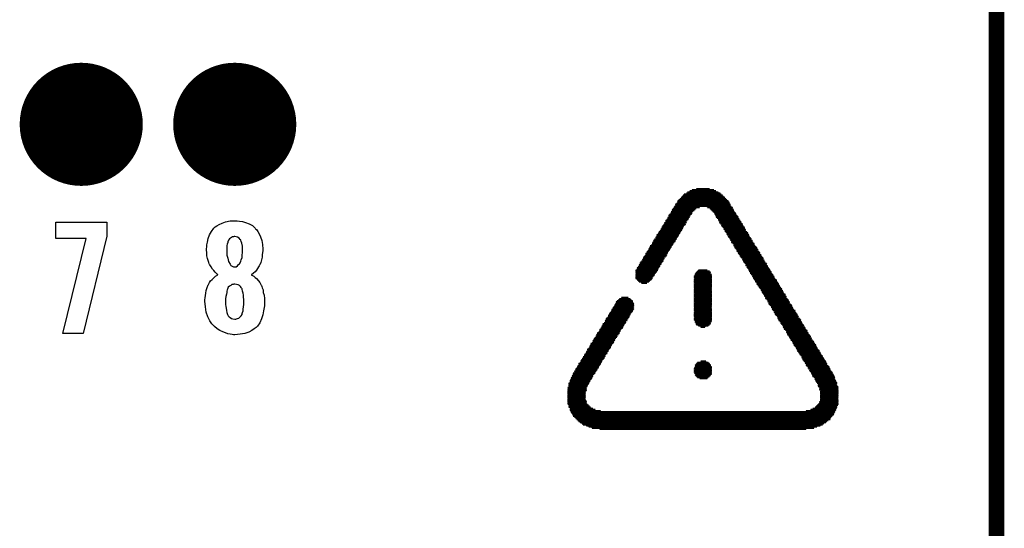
# Model space of a CAD drawing. Extents: x -0.07 to 0.95, y -0.15 to 1.54.
# Tile 20 of 22: x 0.57 to 0.95, y 0.76 to 0.95. Entities that reach past the tile are written whole.
import ezdxf

# ---------------------------------------------------------------- set-up
doc = ezdxf.new("R2010")
doc.units = 0
doc.layers.get('0').update_dxf_attribs({"linetype": 'CONTINUOUS'})
for name, color, linetype in [('gko', 6, 'CONTINUOUS'), ('gto', 2, 'CONTINUOUS'), ('gts', 1, 'CONTINUOUS')]:
    doc.layers.add(name, color=color, linetype=linetype)

# ---------------------------------------------------------------- blocks, each defined once
blk = doc.blocks.new('D58')
at = {"const_width": 0.0002}
blk.add_lwpolyline([(-0.0001, 0, 1), (0.0001, 0, 1)], format="xyb", close=True, dxfattribs=at)
blk = doc.blocks.new('D54')
at = {"const_width": 0.0237}
blk.add_lwpolyline([(-0.01185, 0, 1), (0.01185, 0, 1)], format="xyb", close=True, dxfattribs=at)

msp = doc.modelspace()

# ---------------------------------------------------------------- linework, layer by layer
at = {"layer": 'gko', "color": 6, "const_width": 0.006}
msp.add_lwpolyline([(0.95, -0.05), (0.95, 1.45)], dxfattribs=at)
at = {"layer": 'gto', "color": 2, "const_width": 0.001}
for points in [[(0.8306, 0.8867), (0.8437, 0.8867)], [(0.831, 0.8871), (0.8429, 0.8871)], [(0.8319, 0.8876), (0.842, 0.8876)], [(0.8327, 0.888), (0.8412, 0.888)], [(0.8344, 0.8884), (0.8395, 0.8884)], [(0.8268, 0.8829), (0.8471, 0.8829)], [(0.8272, 0.8838), (0.8467, 0.8838)], [(0.8272, 0.8833), (0.8471, 0.8833)], [(0.8276, 0.8842), (0.8462, 0.8842)], [(0.8281, 0.8846), (0.8458, 0.8846)], [(0.8285, 0.885), (0.8454, 0.885)], [(0.8289, 0.8855), (0.845, 0.8855)], [(0.8293, 0.8859), (0.8445, 0.8859)], [(0.8297, 0.8863), (0.8441, 0.8863)], [(0.8247, 0.8795), (0.8327, 0.8795)], [(0.8247, 0.8791), (0.8327, 0.8791)], [(0.8251, 0.8804), (0.8336, 0.8804)], [(0.8251, 0.88), (0.8331, 0.88)], [(0.8255, 0.8808), (0.834, 0.8808)], [(0.8259, 0.8816), (0.8357, 0.8816)], [(0.8259, 0.8812), (0.8344, 0.8812)], [(0.8264, 0.8825), (0.8475, 0.8825)], [(0.8264, 0.8821), (0.8475, 0.8821)], [(0.8386, 0.8816), (0.8479, 0.8816)], [(0.8395, 0.8812), (0.8484, 0.8812)], [(0.8399, 0.8808), (0.8484, 0.8808)], [(0.8403, 0.8804), (0.8488, 0.8804)], [(0.8407, 0.88), (0.8488, 0.88)], [(0.8412, 0.8795), (0.8492, 0.8795)], [(0.8416, 0.8791), (0.8496, 0.8791)], [(0.8221, 0.8753), (0.8302, 0.8753)], [(0.8226, 0.8762), (0.8306, 0.8762)], [(0.8226, 0.8757), (0.8306, 0.8757)], [(0.823, 0.8766), (0.831, 0.8766)], [(0.8234, 0.8774), (0.8314, 0.8774)], [(0.8234, 0.877), (0.8314, 0.877)], [(0.8238, 0.8783), (0.8319, 0.8783)], [(0.8238, 0.8778), (0.8319, 0.8778)], [(0.8242, 0.8787), (0.8323, 0.8787)], [(0.8416, 0.8787), (0.8496, 0.8787)], [(0.842, 0.8783), (0.85, 0.8783)], [(0.842, 0.8778), (0.8505, 0.8778)], [(0.8424, 0.8774), (0.8505, 0.8774)], [(0.8429, 0.877), (0.8509, 0.877)], [(0.8429, 0.8766), (0.8509, 0.8766)], [(0.8433, 0.8762), (0.8513, 0.8762)], [(0.8433, 0.8757), (0.8517, 0.8757)], [(0.8437, 0.8753), (0.8517, 0.8753)], [(0.82, 0.8719), (0.8281, 0.8719)], [(0.82, 0.8715), (0.8281, 0.8715)], [(0.8204, 0.8723), (0.8285, 0.8723)], [(0.8209, 0.8732), (0.8289, 0.8732)], [(0.8209, 0.8728), (0.8289, 0.8728)], [(0.8213, 0.874), (0.8293, 0.874)], [(0.8213, 0.8736), (0.8293, 0.8736)], [(0.8217, 0.8745), (0.8297, 0.8745)], [(0.8221, 0.8749), (0.8302, 0.8749)], [(0.8441, 0.8749), (0.8522, 0.8749)], [(0.8441, 0.8745), (0.8522, 0.8745)], [(0.8445, 0.874), (0.8526, 0.874)], [(0.845, 0.8736), (0.853, 0.8736)], [(0.845, 0.8732), (0.853, 0.8732)], [(0.8454, 0.8728), (0.8534, 0.8728)], [(0.8454, 0.8723), (0.8534, 0.8723)], [(0.8458, 0.8719), (0.8539, 0.8719)], [(0.8462, 0.8715), (0.8543, 0.8715)], [(0.8175, 0.8677), (0.8255, 0.8677)], [(0.8179, 0.8685), (0.8264, 0.8685)], [(0.8179, 0.8681), (0.8259, 0.8681)], [(0.8183, 0.869), (0.8264, 0.869)], [(0.8188, 0.8698), (0.8268, 0.8698)], [(0.8188, 0.8694), (0.8268, 0.8694)], [(0.8192, 0.8707), (0.8276, 0.8707)], [(0.8192, 0.8702), (0.8272, 0.8702)], [(0.8196, 0.8711), (0.8276, 0.8711)], [(0.8462, 0.8711), (0.8543, 0.8711)], [(0.8467, 0.8707), (0.8547, 0.8707)], [(0.8467, 0.8702), (0.8547, 0.8702)], [(0.8471, 0.8698), (0.8551, 0.8698)], [(0.8475, 0.8694), (0.8555, 0.8694)], [(0.8475, 0.869), (0.8555, 0.869)], [(0.8479, 0.8685), (0.856, 0.8685)], [(0.8479, 0.8681), (0.856, 0.8681)], [(0.8484, 0.8677), (0.8564, 0.8677)], [(0.8154, 0.8643), (0.8234, 0.8643)], [(0.8154, 0.8639), (0.8234, 0.8639)], [(0.8158, 0.8647), (0.8238, 0.8647)], [(0.8162, 0.8656), (0.8242, 0.8656)], [(0.8162, 0.8652), (0.8242, 0.8652)], [(0.8166, 0.8664), (0.8247, 0.8664)], [(0.8166, 0.866), (0.8247, 0.866)], [(0.8171, 0.8668), (0.8251, 0.8668)], [(0.8175, 0.8673), (0.8255, 0.8673)], [(0.8488, 0.8673), (0.8568, 0.8673)], [(0.8488, 0.8668), (0.8568, 0.8668)], [(0.8492, 0.8664), (0.8572, 0.8664)], [(0.8492, 0.866), (0.8577, 0.866)], [(0.8496, 0.8656), (0.8577, 0.8656)], [(0.85, 0.8652), (0.8581, 0.8652)], [(0.85, 0.8647), (0.8581, 0.8647)], [(0.8505, 0.8643), (0.8585, 0.8643)], [(0.8505, 0.8639), (0.8589, 0.8639)], [(0.8128, 0.8601), (0.8209, 0.8601)], [(0.8133, 0.8605), (0.8213, 0.8605)], [(0.8137, 0.8613), (0.8217, 0.8613)], [(0.8137, 0.8609), (0.8217, 0.8609)], [(0.8141, 0.8622), (0.8221, 0.8622)], [(0.8141, 0.8618), (0.8221, 0.8618)], [(0.8145, 0.8626), (0.8226, 0.8626)], [(0.8149, 0.8635), (0.823, 0.8635)], [(0.8149, 0.863), (0.823, 0.863)], [(0.8509, 0.8635), (0.8589, 0.8635)], [(0.8513, 0.863), (0.8594, 0.863)], [(0.8513, 0.8626), (0.8594, 0.8626)], [(0.8517, 0.8622), (0.8598, 0.8622)], [(0.8522, 0.8618), (0.8602, 0.8618)], [(0.8522, 0.8613), (0.8602, 0.8613)], [(0.8526, 0.8609), (0.8606, 0.8609)], [(0.8526, 0.8605), (0.8606, 0.8605)], [(0.853, 0.8601), (0.861, 0.8601)], [(0.8111, 0.8571), (0.8192, 0.8571)], [(0.8111, 0.8567), (0.8192, 0.8567)], [(0.8111, 0.8563), (0.8188, 0.8563)], [(0.8116, 0.858), (0.8196, 0.858)], [(0.8116, 0.8575), (0.8196, 0.8575)], [(0.812, 0.8584), (0.82, 0.8584)], [(0.8124, 0.8592), (0.8204, 0.8592)], [(0.8124, 0.8588), (0.8204, 0.8588)], [(0.8128, 0.8597), (0.8209, 0.8597)], [(0.8344, 0.8563), (0.8399, 0.8563)], [(0.8348, 0.8567), (0.8395, 0.8567)], [(0.8352, 0.8571), (0.8386, 0.8571)], [(0.8534, 0.8597), (0.8615, 0.8597)], [(0.8534, 0.8592), (0.8615, 0.8592)], [(0.8539, 0.8588), (0.8619, 0.8588)], [(0.8539, 0.8584), (0.8619, 0.8584)], [(0.8543, 0.858), (0.8623, 0.858)], [(0.8547, 0.8575), (0.8627, 0.8575)], [(0.8547, 0.8571), (0.8627, 0.8571)], [(0.8551, 0.8567), (0.8632, 0.8567)], [(0.8551, 0.8563), (0.8632, 0.8563)], [(0.8111, 0.8558), (0.8183, 0.8558)], [(0.8111, 0.8554), (0.8183, 0.8554)], [(0.8111, 0.855), (0.8179, 0.855)], [(0.8111, 0.8546), (0.8175, 0.8546)], [(0.8111, 0.8542), (0.8175, 0.8542)], [(0.8116, 0.8537), (0.8171, 0.8537)], [(0.812, 0.8533), (0.8166, 0.8533)], [(0.8124, 0.8529), (0.8162, 0.8529)], [(0.8133, 0.8525), (0.8154, 0.8525)], [(0.8336, 0.855), (0.8403, 0.855)], [(0.8336, 0.8546), (0.8403, 0.8546)], [(0.8336, 0.8542), (0.8403, 0.8542)], [(0.8336, 0.8537), (0.8403, 0.8537)], [(0.8336, 0.8533), (0.8403, 0.8533)], [(0.8336, 0.8529), (0.8403, 0.8529)], [(0.8336, 0.8525), (0.8403, 0.8525)], [(0.834, 0.8558), (0.8399, 0.8558)], [(0.834, 0.8554), (0.8403, 0.8554)], [(0.8555, 0.8558), (0.8636, 0.8558)], [(0.856, 0.8554), (0.864, 0.8554)], [(0.856, 0.855), (0.864, 0.855)], [(0.8564, 0.8546), (0.8644, 0.8546)], [(0.8564, 0.8542), (0.8644, 0.8542)], [(0.8568, 0.8537), (0.8648, 0.8537)], [(0.8572, 0.8533), (0.8653, 0.8533)], [(0.8572, 0.8529), (0.8653, 0.8529)], [(0.8577, 0.8525), (0.8657, 0.8525)], [(0.8336, 0.852), (0.8403, 0.852)], [(0.8336, 0.8516), (0.8403, 0.8516)], [(0.8336, 0.8512), (0.8403, 0.8512)], [(0.8336, 0.8508), (0.8403, 0.8508)], [(0.8336, 0.8504), (0.8403, 0.8504)], [(0.8336, 0.8499), (0.8403, 0.8499)], [(0.8336, 0.8495), (0.8403, 0.8495)], [(0.8336, 0.8491), (0.8403, 0.8491)], [(0.8336, 0.8487), (0.8403, 0.8487)], [(0.8577, 0.852), (0.8661, 0.852)], [(0.8581, 0.8516), (0.8661, 0.8516)], [(0.8585, 0.8512), (0.8665, 0.8512)], [(0.8585, 0.8508), (0.8665, 0.8508)], [(0.8589, 0.8504), (0.867, 0.8504)], [(0.8594, 0.8499), (0.8674, 0.8499)], [(0.8594, 0.8495), (0.8674, 0.8495)], [(0.8598, 0.8491), (0.8678, 0.8491)], [(0.8598, 0.8487), (0.8678, 0.8487)], [(0.8035, 0.8449), (0.8099, 0.8449)], [(0.8039, 0.8453), (0.8099, 0.8453)], [(0.8044, 0.8457), (0.8094, 0.8457)], [(0.8048, 0.8461), (0.809, 0.8461)], [(0.8056, 0.8465), (0.8082, 0.8465)], [(0.8336, 0.8482), (0.8403, 0.8482)], [(0.8336, 0.8478), (0.8403, 0.8478)], [(0.8336, 0.8474), (0.8403, 0.8474)], [(0.8336, 0.847), (0.8403, 0.847)], [(0.8336, 0.8465), (0.8403, 0.8465)], [(0.8336, 0.8461), (0.8403, 0.8461)], [(0.8336, 0.8457), (0.8403, 0.8457)], [(0.8336, 0.8453), (0.8403, 0.8453)], [(0.8336, 0.8449), (0.8403, 0.8449)], [(0.8602, 0.8482), (0.8682, 0.8482)], [(0.8606, 0.8478), (0.8687, 0.8478)], [(0.8606, 0.8474), (0.8687, 0.8474)], [(0.861, 0.847), (0.8691, 0.847)], [(0.861, 0.8465), (0.8691, 0.8465)], [(0.8615, 0.8461), (0.8695, 0.8461)], [(0.8619, 0.8457), (0.8699, 0.8457)], [(0.8619, 0.8453), (0.8699, 0.8453)], [(0.8623, 0.8449), (0.8703, 0.8449)], [(0.8018, 0.8419), (0.8099, 0.8419)], [(0.8018, 0.8415), (0.8099, 0.8415)], [(0.8023, 0.8427), (0.8103, 0.8427)], [(0.8023, 0.8423), (0.8103, 0.8423)], [(0.8027, 0.8432), (0.8103, 0.8432)], [(0.8031, 0.844), (0.8103, 0.844)], [(0.8031, 0.8436), (0.8103, 0.8436)], [(0.8035, 0.8444), (0.8103, 0.8444)], [(0.8336, 0.8444), (0.8403, 0.8444)], [(0.8336, 0.844), (0.8403, 0.844)], [(0.8336, 0.8436), (0.8403, 0.8436)], [(0.8336, 0.8432), (0.8403, 0.8432)], [(0.8336, 0.8427), (0.8403, 0.8427)], [(0.8336, 0.8423), (0.8403, 0.8423)], [(0.8336, 0.8419), (0.8403, 0.8419)], [(0.8336, 0.8415), (0.8403, 0.8415)], [(0.8623, 0.8444), (0.8703, 0.8444)], [(0.8627, 0.844), (0.8708, 0.844)], [(0.8632, 0.8436), (0.8712, 0.8436)], [(0.8632, 0.8432), (0.8712, 0.8432)], [(0.8636, 0.8427), (0.8716, 0.8427)], [(0.8636, 0.8423), (0.8716, 0.8423)], [(0.864, 0.8419), (0.872, 0.8419)], [(0.8644, 0.8415), (0.8725, 0.8415)], [(0.7993, 0.8377), (0.8073, 0.8377)], [(0.7997, 0.8385), (0.8078, 0.8385)], [(0.7997, 0.8381), (0.8078, 0.8381)], [(0.8001, 0.8389), (0.8082, 0.8389)], [(0.8006, 0.8398), (0.8086, 0.8398)], [(0.8006, 0.8394), (0.8086, 0.8394)], [(0.801, 0.8406), (0.809, 0.8406)], [(0.801, 0.8402), (0.809, 0.8402)], [(0.8014, 0.841), (0.8094, 0.841)], [(0.8336, 0.841), (0.8403, 0.841)], [(0.8336, 0.8406), (0.8403, 0.8406)], [(0.8336, 0.8402), (0.8403, 0.8402)], [(0.8336, 0.8398), (0.8403, 0.8398)], [(0.8336, 0.8394), (0.8403, 0.8394)], [(0.8336, 0.8389), (0.8403, 0.8389)], [(0.8336, 0.8385), (0.8403, 0.8385)], [(0.8336, 0.8381), (0.8403, 0.8381)], [(0.834, 0.8377), (0.8403, 0.8377)], [(0.8644, 0.841), (0.8725, 0.841)], [(0.8648, 0.8406), (0.8729, 0.8406)], [(0.8648, 0.8402), (0.8733, 0.8402)], [(0.8653, 0.8398), (0.8733, 0.8398)], [(0.8657, 0.8394), (0.8737, 0.8394)], [(0.8657, 0.8389), (0.8737, 0.8389)], [(0.8661, 0.8385), (0.8742, 0.8385)], [(0.8661, 0.8381), (0.8746, 0.8381)], [(0.8665, 0.8377), (0.8746, 0.8377)], [(0.7972, 0.8343), (0.8052, 0.8343)], [(0.7972, 0.8339), (0.8052, 0.8339)], [(0.7976, 0.8347), (0.8056, 0.8347)], [(0.798, 0.8355), (0.8061, 0.8355)], [(0.798, 0.8351), (0.8061, 0.8351)], [(0.7984, 0.8364), (0.8065, 0.8364)], [(0.7984, 0.836), (0.8065, 0.836)], [(0.7989, 0.8368), (0.8069, 0.8368)], [(0.7993, 0.8372), (0.8073, 0.8372)], [(0.834, 0.8372), (0.8399, 0.8372)], [(0.8344, 0.8368), (0.8399, 0.8368)], [(0.8344, 0.8364), (0.8395, 0.8364)], [(0.8352, 0.836), (0.8391, 0.836)], [(0.8361, 0.8355), (0.8378, 0.8355)], [(0.867, 0.8372), (0.875, 0.8372)], [(0.867, 0.8368), (0.875, 0.8368)], [(0.8674, 0.8364), (0.8754, 0.8364)], [(0.8678, 0.836), (0.8758, 0.836)], [(0.8678, 0.8355), (0.8758, 0.8355)], [(0.8682, 0.8351), (0.8763, 0.8351)], [(0.8682, 0.8347), (0.8763, 0.8347)], [(0.8687, 0.8343), (0.8767, 0.8343)], [(0.8691, 0.8339), (0.8771, 0.8339)], [(0.7946, 0.8301), (0.8027, 0.8301)], [(0.7951, 0.8309), (0.8031, 0.8309)], [(0.7951, 0.8305), (0.8031, 0.8305)], [(0.7955, 0.8313), (0.8035, 0.8313)], [(0.7959, 0.8322), (0.8039, 0.8322)], [(0.7959, 0.8317), (0.8039, 0.8317)], [(0.7963, 0.833), (0.8048, 0.833)], [(0.7963, 0.8326), (0.8044, 0.8326)], [(0.7968, 0.8334), (0.8048, 0.8334)], [(0.8691, 0.8334), (0.8771, 0.8334)], [(0.8695, 0.833), (0.8775, 0.833)], [(0.8695, 0.8326), (0.8775, 0.8326)], [(0.8699, 0.8322), (0.878, 0.8322)], [(0.8703, 0.8317), (0.8784, 0.8317)], [(0.8703, 0.8313), (0.8784, 0.8313)], [(0.8708, 0.8309), (0.8788, 0.8309)], [(0.8708, 0.8305), (0.8788, 0.8305)], [(0.8712, 0.8301), (0.8792, 0.8301)], [(0.7925, 0.8267), (0.8006, 0.8267)], [(0.7925, 0.8262), (0.8006, 0.8262)], [(0.793, 0.8271), (0.801, 0.8271)], [(0.7934, 0.8279), (0.8014, 0.8279)], [(0.7934, 0.8275), (0.8014, 0.8275)], [(0.7938, 0.8288), (0.8018, 0.8288)], [(0.7938, 0.8284), (0.8018, 0.8284)], [(0.7942, 0.8292), (0.8023, 0.8292)], [(0.7946, 0.8296), (0.8027, 0.8296)], [(0.8716, 0.8296), (0.8797, 0.8296)], [(0.8716, 0.8292), (0.8797, 0.8292)], [(0.872, 0.8288), (0.8801, 0.8288)], [(0.872, 0.8284), (0.8805, 0.8284)], [(0.8725, 0.8279), (0.8805, 0.8279)], [(0.8729, 0.8275), (0.8809, 0.8275)], [(0.8729, 0.8271), (0.8809, 0.8271)], [(0.8733, 0.8267), (0.8813, 0.8267)], [(0.8733, 0.8262), (0.8818, 0.8262)], [(0.79, 0.8224), (0.798, 0.8224)], [(0.7904, 0.8229), (0.7984, 0.8229)], [(0.7908, 0.8237), (0.7989, 0.8237)], [(0.7908, 0.8233), (0.7989, 0.8233)], [(0.7913, 0.8246), (0.7993, 0.8246)], [(0.7913, 0.8241), (0.7993, 0.8241)], [(0.7917, 0.825), (0.7997, 0.825)], [(0.7921, 0.8258), (0.8001, 0.8258)], [(0.7921, 0.8254), (0.8001, 0.8254)], [(0.8737, 0.8258), (0.8818, 0.8258)], [(0.8742, 0.8254), (0.8822, 0.8254)], [(0.8742, 0.825), (0.8822, 0.825)], [(0.8746, 0.8246), (0.8826, 0.8246)], [(0.875, 0.8241), (0.883, 0.8241)], [(0.875, 0.8237), (0.883, 0.8237)], [(0.8754, 0.8233), (0.8835, 0.8233)], [(0.8754, 0.8229), (0.8835, 0.8229)], [(0.8758, 0.8224), (0.8839, 0.8224)], [(0.7879, 0.8191), (0.7963, 0.8191)], [(0.7879, 0.8186), (0.7959, 0.8186)], [(0.7883, 0.8195), (0.7963, 0.8195)], [(0.7887, 0.8203), (0.7968, 0.8203)], [(0.7887, 0.8199), (0.7968, 0.8199)], [(0.7891, 0.8212), (0.7976, 0.8212)], [(0.7891, 0.8207), (0.7972, 0.8207)], [(0.7896, 0.8216), (0.7976, 0.8216)], [(0.79, 0.822), (0.798, 0.822)], [(0.8336, 0.8195), (0.8403, 0.8195)], [(0.8336, 0.8191), (0.8403, 0.8191)], [(0.8336, 0.8186), (0.8403, 0.8186)], [(0.834, 0.8207), (0.8399, 0.8207)], [(0.834, 0.8203), (0.8399, 0.8203)], [(0.834, 0.8199), (0.8403, 0.8199)], [(0.8344, 0.8212), (0.8395, 0.8212)], [(0.8348, 0.8216), (0.8391, 0.8216)], [(0.8361, 0.822), (0.8382, 0.822)], [(0.8763, 0.822), (0.8843, 0.822)], [(0.8763, 0.8216), (0.8843, 0.8216)], [(0.8767, 0.8212), (0.8847, 0.8212)], [(0.8767, 0.8207), (0.8847, 0.8207)], [(0.8771, 0.8203), (0.8852, 0.8203)], [(0.8775, 0.8199), (0.8856, 0.8199)], [(0.8775, 0.8195), (0.8856, 0.8195)], [(0.878, 0.8191), (0.886, 0.8191)], [(0.878, 0.8186), (0.886, 0.8186)], [(0.7858, 0.8148), (0.7934, 0.8148)], [(0.7862, 0.8157), (0.7942, 0.8157)], [(0.7862, 0.8152), (0.7938, 0.8152)], [(0.7866, 0.8165), (0.7946, 0.8165)], [(0.7866, 0.8161), (0.7942, 0.8161)], [(0.787, 0.8174), (0.7951, 0.8174)], [(0.787, 0.8169), (0.7946, 0.8169)], [(0.7875, 0.8182), (0.7955, 0.8182)], [(0.7875, 0.8178), (0.7955, 0.8178)], [(0.8336, 0.8182), (0.8403, 0.8182)], [(0.8336, 0.8178), (0.8403, 0.8178)], [(0.834, 0.8174), (0.8403, 0.8174)], [(0.834, 0.8169), (0.8399, 0.8169)], [(0.8344, 0.8165), (0.8395, 0.8165)], [(0.8348, 0.8161), (0.8391, 0.8161)], [(0.8357, 0.8157), (0.8386, 0.8157)], [(0.8784, 0.8182), (0.8864, 0.8182)], [(0.8788, 0.8178), (0.8868, 0.8178)], [(0.8788, 0.8174), (0.8868, 0.8174)], [(0.8792, 0.8169), (0.8873, 0.8169)], [(0.8792, 0.8165), (0.8873, 0.8165)], [(0.8797, 0.8161), (0.8877, 0.8161)], [(0.8801, 0.8157), (0.8877, 0.8157)], [(0.8801, 0.8152), (0.8877, 0.8152)], [(0.8805, 0.8148), (0.8881, 0.8148)], [(0.7849, 0.8119), (0.7921, 0.8119)], [(0.7849, 0.8114), (0.7921, 0.8114)], [(0.7849, 0.811), (0.7921, 0.811)], [(0.7853, 0.8136), (0.793, 0.8136)], [(0.7853, 0.8131), (0.7925, 0.8131)], [(0.7853, 0.8127), (0.7925, 0.8127)], [(0.7853, 0.8123), (0.7921, 0.8123)], [(0.7858, 0.8144), (0.7934, 0.8144)], [(0.7858, 0.814), (0.793, 0.814)], [(0.8805, 0.8144), (0.8881, 0.8144)], [(0.8809, 0.814), (0.8885, 0.814)], [(0.8813, 0.8136), (0.8885, 0.8136)], [(0.8813, 0.8131), (0.8885, 0.8131)], [(0.8813, 0.8127), (0.8885, 0.8127)], [(0.8818, 0.8123), (0.889, 0.8123)], [(0.8818, 0.8119), (0.889, 0.8119)], [(0.8818, 0.8114), (0.889, 0.8114)], [(0.8822, 0.811), (0.889, 0.811)], [(0.7849, 0.8106), (0.7917, 0.8106)], [(0.7849, 0.8102), (0.7917, 0.8102)], [(0.7849, 0.8098), (0.7917, 0.8098)], [(0.7849, 0.8093), (0.7917, 0.8093)], [(0.7849, 0.8089), (0.7917, 0.8089)], [(0.7849, 0.8085), (0.7917, 0.8085)], [(0.7849, 0.8081), (0.7917, 0.8081)], [(0.7849, 0.8076), (0.7917, 0.8076)], [(0.7849, 0.8072), (0.7917, 0.8072)], [(0.8822, 0.8106), (0.889, 0.8106)], [(0.8822, 0.8102), (0.889, 0.8102)], [(0.8822, 0.8098), (0.889, 0.8098)], [(0.8822, 0.8093), (0.889, 0.8093)], [(0.8822, 0.8089), (0.889, 0.8089)], [(0.8822, 0.8085), (0.889, 0.8085)], [(0.8822, 0.8081), (0.889, 0.8081)], [(0.8822, 0.8076), (0.889, 0.8076)], [(0.8822, 0.8072), (0.889, 0.8072)], [(0.7849, 0.8068), (0.7921, 0.8068)], [(0.7849, 0.8064), (0.7921, 0.8064)], [(0.7849, 0.8059), (0.7921, 0.8059)], [(0.7853, 0.8055), (0.7925, 0.8055)], [(0.7853, 0.8051), (0.793, 0.8051)], [(0.7853, 0.8047), (0.7934, 0.8047)], [(0.7858, 0.8043), (0.7938, 0.8043)], [(0.7858, 0.8038), (0.7946, 0.8038)], [(0.7858, 0.8034), (0.7955, 0.8034)], [(0.8784, 0.8034), (0.8881, 0.8034)], [(0.8792, 0.8038), (0.8881, 0.8038)], [(0.8801, 0.8043), (0.8885, 0.8043)], [(0.8805, 0.8047), (0.8885, 0.8047)], [(0.8809, 0.8051), (0.8885, 0.8051)], [(0.8813, 0.8055), (0.889, 0.8055)], [(0.8818, 0.8064), (0.889, 0.8064)], [(0.8818, 0.8059), (0.889, 0.8059)], [(0.8822, 0.8068), (0.889, 0.8068)], [(0.7862, 0.803), (0.7976, 0.803)], [(0.7862, 0.8026), (0.8877, 0.8026)], [(0.7866, 0.8021), (0.8873, 0.8021)], [(0.787, 0.8017), (0.8873, 0.8017)], [(0.787, 0.8013), (0.8868, 0.8013)], [(0.7875, 0.8009), (0.8864, 0.8009)], [(0.7879, 0.8004), (0.886, 0.8004)], [(0.7883, 0.8), (0.886, 0.8)], [(0.7887, 0.7996), (0.8852, 0.7996)], [(0.8767, 0.803), (0.8877, 0.803)], [(0.7891, 0.7992), (0.8847, 0.7992)], [(0.7896, 0.7988), (0.8843, 0.7988)], [(0.7904, 0.7983), (0.8835, 0.7983)], [(0.7908, 0.7979), (0.883, 0.7979)], [(0.7921, 0.7975), (0.8822, 0.7975)], [(0.793, 0.7971), (0.8809, 0.7971)], [(0.7942, 0.7966), (0.8797, 0.7966)], [(0.7972, 0.7962), (0.8767, 0.7962)]]:
    msp.add_lwpolyline(points, dxfattribs=at)
at = {"layer": 'gto', "color": 2}
for points in [[(0.6075, 0.8704), (0.5984, 0.8329), (0.5905, 0.8329), (0.5995, 0.8695), (0.5878, 0.8695), (0.5878, 0.8758), (0.6075, 0.8758), (0.6075, 0.8704)], [(0.6576, 0.8762), (0.6585, 0.8761), (0.6597, 0.876), (0.6609, 0.8756), (0.6622, 0.8751), (0.6635, 0.8744), (0.6646, 0.8734), (0.6647, 0.8732), (0.6651, 0.8729), (0.6656, 0.8722), (0.6661, 0.8713), (0.6666, 0.8701), (0.6671, 0.8687), (0.6674, 0.8671), (0.6675, 0.8653), (0.6675, 0.8651), (0.6675, 0.8647), (0.6674, 0.8641), (0.6673, 0.8632), (0.6672, 0.8623), (0.667, 0.8613), (0.6667, 0.8602), (0.6663, 0.8593), (0.6662, 0.8592), (0.6661, 0.8589), (0.6658, 0.8585), (0.6655, 0.8579), (0.6651, 0.8573), (0.6645, 0.8566), (0.6639, 0.8561), (0.6631, 0.8555), (0.6632, 0.8554), (0.6636, 0.8552), (0.664, 0.855), (0.6646, 0.8545), (0.6651, 0.854), (0.6658, 0.8532), (0.6664, 0.8525), (0.6669, 0.8515), (0.667, 0.8514), (0.6671, 0.851), (0.6673, 0.8504), (0.6676, 0.8497), (0.6677, 0.8487), (0.668, 0.8476), (0.6681, 0.8463), (0.6681, 0.845), (0.6681, 0.8449), (0.6681, 0.8447), (0.6681, 0.8444), (0.6681, 0.844), (0.6681, 0.8435), (0.668, 0.8429), (0.6678, 0.8416), (0.6675, 0.8401), (0.667, 0.8385), (0.6663, 0.837), (0.6654, 0.8357), (0.6652, 0.8355), (0.6649, 0.8352), (0.6642, 0.8347), (0.6633, 0.8341), (0.6621, 0.8334), (0.6606, 0.8329), (0.6588, 0.8326), (0.6567, 0.8324), (0.6562, 0.8324), (0.6557, 0.8325), (0.6549, 0.8326), (0.6541, 0.8328), (0.6531, 0.8331), (0.6521, 0.8335), (0.651, 0.834), (0.6499, 0.8347), (0.6489, 0.8356), (0.6479, 0.8366), (0.6471, 0.8378), (0.6463, 0.8393), (0.6457, 0.8411), (0.6454, 0.8431), (0.6452, 0.8453), (0.6452, 0.8454), (0.6452, 0.8455), (0.6452, 0.8459), (0.6453, 0.8466), (0.6454, 0.8475), (0.6456, 0.8484), (0.6457, 0.8495), (0.6461, 0.8506), (0.6465, 0.8516), (0.6466, 0.8517), (0.6467, 0.852), (0.647, 0.8525), (0.6474, 0.8531), (0.648, 0.8537), (0.6486, 0.8543), (0.6493, 0.855), (0.6502, 0.8555), (0.6502, 0.8556), (0.6499, 0.8557), (0.6496, 0.8561), (0.6492, 0.8565), (0.6487, 0.8571), (0.6481, 0.8577), (0.6476, 0.8585), (0.6471, 0.8593), (0.647, 0.8594), (0.6469, 0.8597), (0.6467, 0.8602), (0.6465, 0.861), (0.6462, 0.8618), (0.646, 0.8628), (0.6459, 0.8639), (0.6458, 0.8651), (0.6458, 0.8652), (0.6458, 0.8654), (0.6458, 0.8656), (0.6459, 0.8661), (0.646, 0.867), (0.6462, 0.8681), (0.6465, 0.8695), (0.647, 0.8709), (0.6477, 0.8722), (0.6487, 0.8734), (0.6488, 0.8736), (0.6492, 0.8739), (0.6498, 0.8743), (0.6507, 0.8749), (0.6519, 0.8754), (0.6532, 0.8759), (0.6549, 0.8762), (0.6567, 0.8763), (0.6572, 0.8763), (0.6576, 0.8762)], [(0.6567, 0.8702), (0.6565, 0.8702), (0.6562, 0.8701), (0.6558, 0.8701), (0.6555, 0.8699), (0.6551, 0.8696), (0.6547, 0.8693), (0.6543, 0.8688), (0.6543, 0.8687), (0.6542, 0.8686), (0.6541, 0.8682), (0.654, 0.8679), (0.6538, 0.8673), (0.6537, 0.8667), (0.6536, 0.866), (0.6536, 0.8651), (0.6536, 0.8651), (0.6536, 0.8649), (0.6536, 0.8646), (0.6537, 0.8641), (0.6537, 0.8631), (0.654, 0.8619), (0.6543, 0.8606), (0.6549, 0.8596), (0.6552, 0.8591), (0.6557, 0.8588), (0.6562, 0.8586), (0.6567, 0.8586), (0.6569, 0.8586), (0.6572, 0.8586), (0.6577, 0.8589), (0.6582, 0.8594), (0.6585, 0.8597), (0.6588, 0.8601), (0.6591, 0.8607), (0.6592, 0.8613), (0.6595, 0.8621), (0.6596, 0.863), (0.6597, 0.864), (0.6597, 0.8651), (0.6597, 0.8652), (0.6597, 0.8656), (0.6597, 0.866), (0.6597, 0.8665), (0.6594, 0.8676), (0.6592, 0.8683), (0.659, 0.8688), (0.659, 0.8689), (0.6588, 0.8691), (0.6584, 0.8696), (0.6577, 0.87), (0.6572, 0.8701), (0.6567, 0.8702)], [(0.6567, 0.8519), (0.6564, 0.8519), (0.6561, 0.8518), (0.6556, 0.8517), (0.6552, 0.8514), (0.6547, 0.8511), (0.6542, 0.8507), (0.6539, 0.85), (0.6539, 0.8499), (0.6538, 0.8497), (0.6537, 0.8492), (0.6536, 0.8487), (0.6535, 0.848), (0.6533, 0.8471), (0.6532, 0.8462), (0.6532, 0.845), (0.6532, 0.8449), (0.6532, 0.8445), (0.6532, 0.844), (0.6533, 0.8433), (0.6534, 0.8426), (0.6535, 0.8418), (0.6537, 0.841), (0.6539, 0.8402), (0.6539, 0.8402), (0.6541, 0.84), (0.6542, 0.8397), (0.6546, 0.8393), (0.6549, 0.839), (0.6554, 0.8387), (0.656, 0.8385), (0.6567, 0.8384), (0.6571, 0.8384), (0.6574, 0.8385), (0.6578, 0.8387), (0.6583, 0.8388), (0.6587, 0.8392), (0.6592, 0.8397), (0.6595, 0.8402), (0.6595, 0.8403), (0.6596, 0.8406), (0.6597, 0.841), (0.6599, 0.8416), (0.66, 0.8422), (0.6601, 0.8431), (0.6602, 0.844), (0.6602, 0.845), (0.6602, 0.8452), (0.6602, 0.8455), (0.6602, 0.8461), (0.6601, 0.8468), (0.6601, 0.8476), (0.6599, 0.8484), (0.6597, 0.8492), (0.6595, 0.85), (0.6595, 0.8501), (0.6593, 0.8503), (0.6592, 0.8506), (0.6589, 0.851), (0.6585, 0.8513), (0.658, 0.8516), (0.6574, 0.8518), (0.6567, 0.8519)]]:
    msp.add_lwpolyline(points, dxfattribs=at)

# ---------------------------------------------------------------- block references
at = {"layer": 'gto'}
for p in [(0.831, 0.8871), (0.8319, 0.8876), (0.8327, 0.888), (0.8344, 0.8884), (0.8395, 0.8884), (0.8412, 0.888), (0.842, 0.8876), (0.8429, 0.8871), (0.8272, 0.8838), (0.8272, 0.8833), (0.8276, 0.8842), (0.8281, 0.8846), (0.8285, 0.885), (0.8289, 0.8855), (0.8293, 0.8859), (0.8297, 0.8863), (0.8306, 0.8867), (0.8437, 0.8867), (0.8441, 0.8863), (0.8445, 0.8859), (0.845, 0.8855), (0.8454, 0.885), (0.8458, 0.8846), (0.8462, 0.8842), (0.8467, 0.8838), (0.8471, 0.8833), (0.8247, 0.8795), (0.8251, 0.8804), (0.8251, 0.88), (0.8255, 0.8808), (0.8259, 0.8816), (0.8259, 0.8812), (0.8264, 0.8825), (0.8264, 0.8821), (0.8268, 0.8829), (0.8327, 0.8795), (0.8331, 0.88), (0.8336, 0.8804), (0.834, 0.8808), (0.8344, 0.8812), (0.8357, 0.8816), (0.8386, 0.8816), (0.8395, 0.8812), (0.8399, 0.8808), (0.8403, 0.8804), (0.8407, 0.88), (0.8412, 0.8795), (0.8471, 0.8829), (0.8475, 0.8825), (0.8475, 0.8821), (0.8479, 0.8816), (0.8484, 0.8812), (0.8484, 0.8808), (0.8488, 0.8804), (0.8488, 0.88), (0.8492, 0.8795), (0.8226, 0.8762), (0.8226, 0.8757), (0.823, 0.8766), (0.8234, 0.8774), (0.8234, 0.877), (0.8238, 0.8783), (0.8238, 0.8778), (0.8242, 0.8787), (0.8247, 0.8791), (0.8306, 0.8762), (0.8306, 0.8757), (0.831, 0.8766), (0.8314, 0.8774), (0.8314, 0.877), (0.8319, 0.8783), (0.8319, 0.8778), (0.8323, 0.8787), (0.8327, 0.8791), (0.8416, 0.8791), (0.8416, 0.8787), (0.842, 0.8783), (0.842, 0.8778), (0.8424, 0.8774), (0.8429, 0.877), (0.8429, 0.8766), (0.8433, 0.8762), (0.8433, 0.8757), (0.8496, 0.8791), (0.8496, 0.8787), (0.85, 0.8783), (0.8505, 0.8778), (0.8505, 0.8774), (0.8509, 0.877), (0.8509, 0.8766), (0.8513, 0.8762), (0.8517, 0.8757), (0.82, 0.8719), (0.8204, 0.8723), (0.8209, 0.8732), (0.8209, 0.8728), (0.8213, 0.874), (0.8213, 0.8736), (0.8217, 0.8745), (0.8221, 0.8753), (0.8221, 0.8749), (0.8281, 0.8719), (0.8285, 0.8723), (0.8289, 0.8732), (0.8289, 0.8728), (0.8293, 0.874), (0.8293, 0.8736), (0.8297, 0.8745), (0.8302, 0.8753), (0.8302, 0.8749), (0.8437, 0.8753), (0.8441, 0.8749), (0.8441, 0.8745), (0.8445, 0.874), (0.845, 0.8736), (0.845, 0.8732), (0.8454, 0.8728), (0.8454, 0.8723), (0.8458, 0.8719), (0.8517, 0.8753), (0.8522, 0.8749), (0.8522, 0.8745), (0.8526, 0.874), (0.853, 0.8736), (0.853, 0.8732), (0.8534, 0.8728), (0.8534, 0.8723), (0.8539, 0.8719), (0.8179, 0.8685), (0.8179, 0.8681), (0.8183, 0.869), (0.8188, 0.8698), (0.8188, 0.8694), (0.8192, 0.8707), (0.8192, 0.8702), (0.8196, 0.8711), (0.82, 0.8715), (0.8259, 0.8681), (0.8264, 0.869), (0.8264, 0.8685), (0.8268, 0.8698), (0.8268, 0.8694), (0.8272, 0.8702), (0.8276, 0.8711), (0.8276, 0.8707), (0.8281, 0.8715), (0.8462, 0.8715), (0.8462, 0.8711), (0.8467, 0.8707), (0.8467, 0.8702), (0.8471, 0.8698), (0.8475, 0.8694), (0.8475, 0.869), (0.8479, 0.8685), (0.8479, 0.8681), (0.8543, 0.8715), (0.8543, 0.8711), (0.8547, 0.8707), (0.8547, 0.8702), (0.8551, 0.8698), (0.8555, 0.8694), (0.8555, 0.869), (0.856, 0.8685), (0.856, 0.8681), (0.8154, 0.8643), (0.8158, 0.8647), (0.8162, 0.8656), (0.8162, 0.8652), (0.8166, 0.8664), (0.8166, 0.866), (0.8171, 0.8668), (0.8175, 0.8677), (0.8175, 0.8673), (0.8234, 0.8643), (0.8238, 0.8647), (0.8242, 0.8656), (0.8242, 0.8652), (0.8247, 0.8664), (0.8247, 0.866), (0.8251, 0.8668), (0.8255, 0.8677), (0.8255, 0.8673), (0.8484, 0.8677), (0.8488, 0.8673), (0.8488, 0.8668), (0.8492, 0.8664), (0.8492, 0.866), (0.8496, 0.8656), (0.85, 0.8652), (0.85, 0.8647), (0.8505, 0.8643), (0.8564, 0.8677), (0.8568, 0.8673), (0.8568, 0.8668), (0.8572, 0.8664), (0.8577, 0.866), (0.8577, 0.8656), (0.8581, 0.8652), (0.8581, 0.8647), (0.8585, 0.8643), (0.8133, 0.8605), (0.8137, 0.8613), (0.8137, 0.8609), (0.8141, 0.8622), (0.8141, 0.8618), (0.8145, 0.8626), (0.8149, 0.8635), (0.8149, 0.863), (0.8154, 0.8639), (0.8213, 0.8605), (0.8217, 0.8613), (0.8217, 0.8609), (0.8221, 0.8622), (0.8221, 0.8618), (0.8226, 0.8626), (0.823, 0.8635), (0.823, 0.863), (0.8234, 0.8639), (0.8505, 0.8639), (0.8509, 0.8635), (0.8513, 0.863), (0.8513, 0.8626), (0.8517, 0.8622), (0.8522, 0.8618), (0.8522, 0.8613), (0.8526, 0.8609), (0.8526, 0.8605), (0.8589, 0.8639), (0.8589, 0.8635), (0.8594, 0.863), (0.8594, 0.8626), (0.8598, 0.8622), (0.8602, 0.8618), (0.8602, 0.8613), (0.8606, 0.8609), (0.8606, 0.8605), (0.8111, 0.8571), (0.8111, 0.8567), (0.8116, 0.858), (0.8116, 0.8575), (0.812, 0.8584), (0.8124, 0.8592), (0.8124, 0.8588), (0.8128, 0.8601), (0.8128, 0.8597), (0.8192, 0.8571), (0.8192, 0.8567), (0.8196, 0.858), (0.8196, 0.8575), (0.82, 0.8584), (0.8204, 0.8592), (0.8204, 0.8588), (0.8209, 0.8601), (0.8209, 0.8597), (0.8348, 0.8567), (0.8352, 0.8571), (0.8386, 0.8571), (0.8395, 0.8567), (0.853, 0.8601), (0.8534, 0.8597), (0.8534, 0.8592), (0.8539, 0.8588), (0.8539, 0.8584), (0.8543, 0.858), (0.8547, 0.8575), (0.8547, 0.8571), (0.8551, 0.8567), (0.861, 0.8601), (0.8615, 0.8597), (0.8615, 0.8592), (0.8619, 0.8588), (0.8619, 0.8584), (0.8623, 0.858), (0.8627, 0.8575), (0.8627, 0.8571), (0.8632, 0.8567), (0.8111, 0.8563), (0.8111, 0.8558), (0.8111, 0.8554), (0.8111, 0.855), (0.8111, 0.8546), (0.8111, 0.8542), (0.8116, 0.8537), (0.812, 0.8533), (0.8124, 0.8529), (0.8162, 0.8529), (0.8166, 0.8533), (0.8171, 0.8537), (0.8175, 0.8546), (0.8175, 0.8542), (0.8179, 0.855), (0.8183, 0.8558), (0.8183, 0.8554), (0.8188, 0.8563), (0.8336, 0.855), (0.8336, 0.8546), (0.8336, 0.8542), (0.8336, 0.8537), (0.8336, 0.8533), (0.8336, 0.8529), (0.834, 0.8558), (0.834, 0.8554), (0.8344, 0.8563), (0.8399, 0.8563), (0.8399, 0.8558), (0.8403, 0.8554), (0.8403, 0.855), (0.8403, 0.8546), (0.8403, 0.8542), (0.8403, 0.8537), (0.8403, 0.8533), (0.8403, 0.8529), (0.8551, 0.8563), (0.8555, 0.8558), (0.856, 0.8554), (0.856, 0.855), (0.8564, 0.8546), (0.8564, 0.8542), (0.8568, 0.8537), (0.8572, 0.8533), (0.8572, 0.8529), (0.8632, 0.8563), (0.8636, 0.8558), (0.864, 0.8554), (0.864, 0.855), (0.8644, 0.8546), (0.8644, 0.8542), (0.8648, 0.8537), (0.8653, 0.8533), (0.8653, 0.8529), (0.8133, 0.8525), (0.8154, 0.8525), (0.8336, 0.8525), (0.8336, 0.852), (0.8336, 0.8516), (0.8336, 0.8512), (0.8336, 0.8508), (0.8336, 0.8504), (0.8336, 0.8499), (0.8336, 0.8495), (0.8336, 0.8491), (0.8403, 0.8525), (0.8403, 0.852), (0.8403, 0.8516), (0.8403, 0.8512), (0.8403, 0.8508), (0.8403, 0.8504), (0.8403, 0.8499), (0.8403, 0.8495), (0.8403, 0.8491), (0.8577, 0.8525), (0.8577, 0.852), (0.8581, 0.8516), (0.8585, 0.8512), (0.8585, 0.8508), (0.8589, 0.8504), (0.8594, 0.8499), (0.8594, 0.8495), (0.8598, 0.8491), (0.8657, 0.8525), (0.8661, 0.852), (0.8661, 0.8516), (0.8665, 0.8512), (0.8665, 0.8508), (0.867, 0.8504), (0.8674, 0.8499), (0.8674, 0.8495), (0.8678, 0.8491), (0.8039, 0.8453), (0.8044, 0.8457), (0.8048, 0.8461), (0.8056, 0.8465), (0.8082, 0.8465), (0.809, 0.8461), (0.8094, 0.8457), (0.8099, 0.8453), (0.8336, 0.8487), (0.8336, 0.8482), (0.8336, 0.8478), (0.8336, 0.8474), (0.8336, 0.847), (0.8336, 0.8465), (0.8336, 0.8461), (0.8336, 0.8457), (0.8336, 0.8453), (0.8403, 0.8487), (0.8403, 0.8482), (0.8403, 0.8478), (0.8403, 0.8474), (0.8403, 0.847), (0.8403, 0.8465), (0.8403, 0.8461), (0.8403, 0.8457), (0.8403, 0.8453), (0.8598, 0.8487), (0.8602, 0.8482), (0.8606, 0.8478), (0.8606, 0.8474), (0.861, 0.847), (0.861, 0.8465), (0.8615, 0.8461), (0.8619, 0.8457), (0.8619, 0.8453), (0.8678, 0.8487), (0.8682, 0.8482), (0.8687, 0.8478), (0.8687, 0.8474), (0.8691, 0.847), (0.8691, 0.8465), (0.8695, 0.8461), (0.8699, 0.8457), (0.8699, 0.8453), (0.8018, 0.8419), (0.8018, 0.8415), (0.8023, 0.8427), (0.8023, 0.8423), (0.8027, 0.8432), (0.8031, 0.844), (0.8031, 0.8436), (0.8035, 0.8449), (0.8035, 0.8444), (0.8099, 0.8449), (0.8099, 0.8419), (0.8099, 0.8415), (0.8103, 0.8444), (0.8103, 0.844), (0.8103, 0.8436), (0.8103, 0.8432), (0.8103, 0.8427), (0.8103, 0.8423), (0.8336, 0.8449), (0.8336, 0.8444), (0.8336, 0.844), (0.8336, 0.8436), (0.8336, 0.8432), (0.8336, 0.8427), (0.8336, 0.8423), (0.8336, 0.8419), (0.8336, 0.8415), (0.8403, 0.8449), (0.8403, 0.8444), (0.8403, 0.844), (0.8403, 0.8436), (0.8403, 0.8432), (0.8403, 0.8427), (0.8403, 0.8423), (0.8403, 0.8419), (0.8403, 0.8415), (0.8623, 0.8449), (0.8623, 0.8444), (0.8627, 0.844), (0.8632, 0.8436), (0.8632, 0.8432), (0.8636, 0.8427), (0.8636, 0.8423), (0.864, 0.8419), (0.8644, 0.8415), (0.8703, 0.8449), (0.8703, 0.8444), (0.8708, 0.844), (0.8712, 0.8436), (0.8712, 0.8432), (0.8716, 0.8427), (0.8716, 0.8423), (0.872, 0.8419), (0.8725, 0.8415), (0.7993, 0.8377), (0.7997, 0.8385), (0.7997, 0.8381), (0.8001, 0.8389), (0.8006, 0.8398), (0.8006, 0.8394), (0.801, 0.8406), (0.801, 0.8402), (0.8014, 0.841), (0.8073, 0.8377), (0.8078, 0.8385), (0.8078, 0.8381), (0.8082, 0.8389), (0.8086, 0.8398), (0.8086, 0.8394), (0.809, 0.8406), (0.809, 0.8402), (0.8094, 0.841), (0.8336, 0.841), (0.8336, 0.8406), (0.8336, 0.8402), (0.8336, 0.8398), (0.8336, 0.8394), (0.8336, 0.8389), (0.8336, 0.8385), (0.8336, 0.8381), (0.834, 0.8377), (0.8403, 0.841), (0.8403, 0.8406), (0.8403, 0.8402), (0.8403, 0.8398), (0.8403, 0.8394), (0.8403, 0.8389), (0.8403, 0.8385), (0.8403, 0.8381), (0.8403, 0.8377), (0.8644, 0.841), (0.8648, 0.8406), (0.8648, 0.8402), (0.8653, 0.8398), (0.8657, 0.8394), (0.8657, 0.8389), (0.8661, 0.8385), (0.8661, 0.8381), (0.8665, 0.8377), (0.8725, 0.841), (0.8729, 0.8406), (0.8733, 0.8402), (0.8733, 0.8398), (0.8737, 0.8394), (0.8737, 0.8389), (0.8742, 0.8385), (0.8746, 0.8381), (0.8746, 0.8377), (0.7972, 0.8343), (0.7972, 0.8339), (0.7976, 0.8347), (0.798, 0.8355), (0.798, 0.8351), (0.7984, 0.8364), (0.7984, 0.836), (0.7989, 0.8368), (0.7993, 0.8372), (0.8052, 0.8343), (0.8052, 0.8339), (0.8056, 0.8347), (0.8061, 0.8355), (0.8061, 0.8351), (0.8065, 0.8364), (0.8065, 0.836), (0.8069, 0.8368), (0.8073, 0.8372), (0.834, 0.8372), (0.8344, 0.8368), (0.8344, 0.8364), (0.8352, 0.836), (0.8361, 0.8355), (0.8378, 0.8355), (0.8391, 0.836), (0.8395, 0.8364), (0.8399, 0.8372), (0.8399, 0.8368), (0.867, 0.8372), (0.867, 0.8368), (0.8674, 0.8364), (0.8678, 0.836), (0.8678, 0.8355), (0.8682, 0.8351), (0.8682, 0.8347), (0.8687, 0.8343), (0.8691, 0.8339), (0.875, 0.8372), (0.875, 0.8368), (0.8754, 0.8364), (0.8758, 0.836), (0.8758, 0.8355), (0.8763, 0.8351), (0.8763, 0.8347), (0.8767, 0.8343), (0.8771, 0.8339), (0.7946, 0.8301), (0.7951, 0.8309), (0.7951, 0.8305), (0.7955, 0.8313), (0.7959, 0.8322), (0.7959, 0.8317), (0.7963, 0.833), (0.7963, 0.8326), (0.7968, 0.8334), (0.8027, 0.8301), (0.8031, 0.8309), (0.8031, 0.8305), (0.8035, 0.8313), (0.8039, 0.8322), (0.8039, 0.8317), (0.8044, 0.8326), (0.8048, 0.8334), (0.8048, 0.833), (0.8691, 0.8334), (0.8695, 0.833), (0.8695, 0.8326), (0.8699, 0.8322), (0.8703, 0.8317), (0.8703, 0.8313), (0.8708, 0.8309), (0.8708, 0.8305), (0.8712, 0.8301), (0.8771, 0.8334), (0.8775, 0.833), (0.8775, 0.8326), (0.878, 0.8322), (0.8784, 0.8317), (0.8784, 0.8313), (0.8788, 0.8309), (0.8788, 0.8305), (0.8792, 0.8301), (0.7925, 0.8267), (0.793, 0.8271), (0.7934, 0.8279), (0.7934, 0.8275), (0.7938, 0.8288), (0.7938, 0.8284), (0.7942, 0.8292), (0.7946, 0.8296), (0.8006, 0.8267), (0.801, 0.8271), (0.8014, 0.8279), (0.8014, 0.8275), (0.8018, 0.8288), (0.8018, 0.8284), (0.8023, 0.8292), (0.8027, 0.8296), (0.8716, 0.8296), (0.8716, 0.8292), (0.872, 0.8288), (0.872, 0.8284), (0.8725, 0.8279), (0.8729, 0.8275), (0.8729, 0.8271), (0.8733, 0.8267), (0.8797, 0.8296), (0.8797, 0.8292), (0.8801, 0.8288), (0.8805, 0.8284), (0.8805, 0.8279), (0.8809, 0.8275), (0.8809, 0.8271), (0.8813, 0.8267), (0.7904, 0.8229), (0.7908, 0.8237), (0.7908, 0.8233), (0.7913, 0.8246), (0.7913, 0.8241), (0.7917, 0.825), (0.7921, 0.8258), (0.7921, 0.8254), (0.7925, 0.8262), (0.7984, 0.8229), (0.7989, 0.8237), (0.7989, 0.8233), (0.7993, 0.8246), (0.7993, 0.8241), (0.7997, 0.825), (0.8001, 0.8258), (0.8001, 0.8254), (0.8006, 0.8262), (0.8733, 0.8262), (0.8737, 0.8258), (0.8742, 0.8254), (0.8742, 0.825), (0.8746, 0.8246), (0.875, 0.8241), (0.875, 0.8237), (0.8754, 0.8233), (0.8754, 0.8229), (0.8818, 0.8262), (0.8818, 0.8258), (0.8822, 0.8254), (0.8822, 0.825), (0.8826, 0.8246), (0.883, 0.8241), (0.883, 0.8237), (0.8835, 0.8233), (0.8835, 0.8229), (0.7879, 0.8191), (0.7883, 0.8195), (0.7887, 0.8203), (0.7887, 0.8199), (0.7891, 0.8212), (0.7891, 0.8207), (0.7896, 0.8216), (0.79, 0.8224), (0.79, 0.822), (0.7963, 0.8195), (0.7963, 0.8191), (0.7968, 0.8203), (0.7968, 0.8199), (0.7972, 0.8207), (0.7976, 0.8216), (0.7976, 0.8212), (0.798, 0.8224), (0.798, 0.822), (0.8336, 0.8195), (0.8336, 0.8191), (0.834, 0.8207), (0.834, 0.8203), (0.834, 0.8199), (0.8344, 0.8212), (0.8348, 0.8216), (0.8361, 0.822), (0.8382, 0.822), (0.8391, 0.8216), (0.8395, 0.8212), (0.8399, 0.8207), (0.8399, 0.8203), (0.8403, 0.8199), (0.8403, 0.8195), (0.8403, 0.8191), (0.8758, 0.8224), (0.8763, 0.822), (0.8763, 0.8216), (0.8767, 0.8212), (0.8767, 0.8207), (0.8771, 0.8203), (0.8775, 0.8199), (0.8775, 0.8195), (0.878, 0.8191), (0.8839, 0.8224), (0.8843, 0.822), (0.8843, 0.8216), (0.8847, 0.8212), (0.8847, 0.8207), (0.8852, 0.8203), (0.8856, 0.8199), (0.8856, 0.8195), (0.886, 0.8191), (0.7862, 0.8157), (0.7862, 0.8152), (0.7866, 0.8165), (0.7866, 0.8161), (0.787, 0.8174), (0.787, 0.8169), (0.7875, 0.8182), (0.7875, 0.8178), (0.7879, 0.8186), (0.7938, 0.8152), (0.7942, 0.8161), (0.7942, 0.8157), (0.7946, 0.8169), (0.7946, 0.8165), (0.7951, 0.8174), (0.7955, 0.8182), (0.7955, 0.8178), (0.7959, 0.8186), (0.8336, 0.8186), (0.8336, 0.8182), (0.8336, 0.8178), (0.834, 0.8174), (0.834, 0.8169), (0.8344, 0.8165), (0.8348, 0.8161), (0.8357, 0.8157), (0.8386, 0.8157), (0.8391, 0.8161), (0.8395, 0.8165), (0.8399, 0.8169), (0.8403, 0.8186), (0.8403, 0.8182), (0.8403, 0.8178), (0.8403, 0.8174), (0.878, 0.8186), (0.8784, 0.8182), (0.8788, 0.8178), (0.8788, 0.8174), (0.8792, 0.8169), (0.8792, 0.8165), (0.8797, 0.8161), (0.8801, 0.8157), (0.8801, 0.8152), (0.886, 0.8186), (0.8864, 0.8182), (0.8868, 0.8178), (0.8868, 0.8174), (0.8873, 0.8169), (0.8873, 0.8165), (0.8877, 0.8161), (0.8877, 0.8157), (0.8877, 0.8152), (0.7849, 0.8119), (0.7849, 0.8114), (0.7853, 0.8136), (0.7853, 0.8131), (0.7853, 0.8127), (0.7853, 0.8123), (0.7858, 0.8148), (0.7858, 0.8144), (0.7858, 0.814), (0.7921, 0.8123), (0.7921, 0.8119), (0.7921, 0.8114), (0.7925, 0.8131), (0.7925, 0.8127), (0.793, 0.814), (0.793, 0.8136), (0.7934, 0.8148), (0.7934, 0.8144), (0.8805, 0.8148), (0.8805, 0.8144), (0.8809, 0.814), (0.8813, 0.8136), (0.8813, 0.8131), (0.8813, 0.8127), (0.8818, 0.8123), (0.8818, 0.8119), (0.8818, 0.8114), (0.8881, 0.8148), (0.8881, 0.8144), (0.8885, 0.814), (0.8885, 0.8136), (0.8885, 0.8131), (0.8885, 0.8127), (0.889, 0.8123), (0.889, 0.8119), (0.889, 0.8114), (0.7849, 0.811), (0.7849, 0.8106), (0.7849, 0.8102), (0.7849, 0.8098), (0.7849, 0.8093), (0.7849, 0.8089), (0.7849, 0.8085), (0.7849, 0.8081), (0.7849, 0.8076), (0.7917, 0.8106), (0.7917, 0.8102), (0.7917, 0.8098), (0.7917, 0.8093), (0.7917, 0.8089), (0.7917, 0.8085), (0.7917, 0.8081), (0.7917, 0.8076), (0.7921, 0.811), (0.8822, 0.811), (0.8822, 0.8106), (0.8822, 0.8102), (0.8822, 0.8098), (0.8822, 0.8093), (0.8822, 0.8089), (0.8822, 0.8085), (0.8822, 0.8081), (0.8822, 0.8076), (0.889, 0.811), (0.889, 0.8106), (0.889, 0.8102), (0.889, 0.8098), (0.889, 0.8093), (0.889, 0.8089), (0.889, 0.8085), (0.889, 0.8081), (0.889, 0.8076), (0.7849, 0.8072), (0.7849, 0.8068), (0.7849, 0.8064), (0.7849, 0.8059), (0.7853, 0.8055), (0.7853, 0.8051), (0.7853, 0.8047), (0.7858, 0.8043), (0.7858, 0.8038), (0.7917, 0.8072), (0.7921, 0.8068), (0.7921, 0.8064), (0.7921, 0.8059), (0.7925, 0.8055), (0.793, 0.8051), (0.7934, 0.8047), (0.7938, 0.8043), (0.7946, 0.8038), (0.8792, 0.8038), (0.8801, 0.8043), (0.8805, 0.8047), (0.8809, 0.8051), (0.8813, 0.8055), (0.8818, 0.8064), (0.8818, 0.8059), (0.8822, 0.8072), (0.8822, 0.8068), (0.8881, 0.8038), (0.8885, 0.8051), (0.8885, 0.8047), (0.8885, 0.8043), (0.889, 0.8072), (0.889, 0.8068), (0.889, 0.8064), (0.889, 0.8059), (0.889, 0.8055), (0.7858, 0.8034), (0.7862, 0.803), (0.7862, 0.8026), (0.7866, 0.8021), (0.787, 0.8017), (0.787, 0.8013), (0.7875, 0.8009), (0.7879, 0.8004), (0.7883, 0.8), (0.7955, 0.8034), (0.7976, 0.803), (0.8767, 0.803), (0.8784, 0.8034), (0.886, 0.8004), (0.886, 0.8), (0.8864, 0.8009), (0.8868, 0.8013), (0.8873, 0.8021), (0.8873, 0.8017), (0.8877, 0.803), (0.8877, 0.8026), (0.8881, 0.8034), (0.7887, 0.7996), (0.7891, 0.7992), (0.7896, 0.7988), (0.7904, 0.7983), (0.7908, 0.7979), (0.7921, 0.7975), (0.793, 0.7971), (0.7942, 0.7966), (0.7972, 0.7962), (0.8767, 0.7962), (0.8797, 0.7966), (0.8809, 0.7971), (0.8822, 0.7975), (0.883, 0.7979), (0.8835, 0.7983), (0.8843, 0.7988), (0.8847, 0.7992), (0.8852, 0.7996)]:
    msp.add_blockref('D58', p, dxfattribs=at)
at = {"layer": 'gts'}
for p in [(0.5976, 0.9134), (0.6567, 0.9134)]:
    msp.add_blockref('D54', p, dxfattribs=at)

doc.saveas('drawing.dxf')
